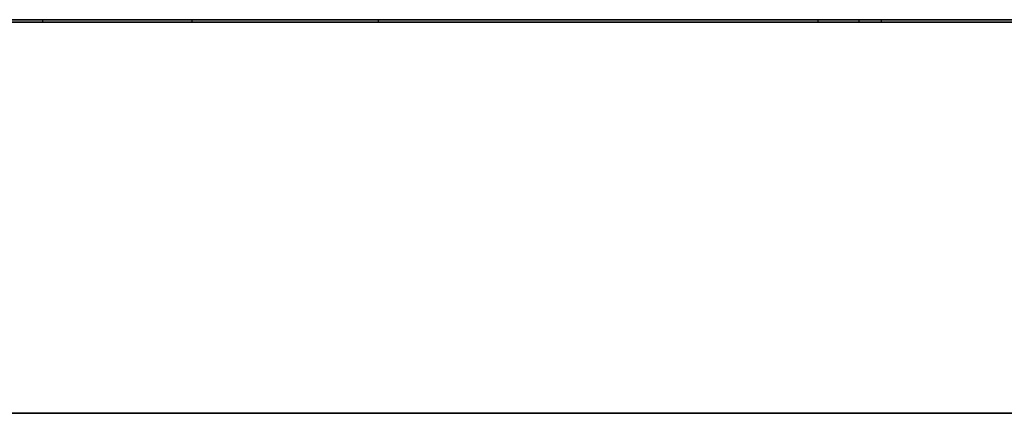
# Model space of a CAD drawing. Extents: x -3.09 to 3.09, y -0.36 to 1.94.
# Tile 151 of 168: x 0.1 to 0.25, y 1.78 to 1.84. Entities that reach past the tile are written whole.
import ezdxf

# ---------------------------------------------------------------- set-up
doc = ezdxf.new("R2010")
doc.units = 0
doc.layers.get('0').update_dxf_attribs({"linetype": 'CONTINUOUS'})

# ---------------------------------------------------------------- blocks, each defined once
blk = doc.blocks.new('*U1')
at = {"extrusion": (0, 1, 0)}
for p, q in [((-3.01875, 1.842, 0.83), (3.01875, 1.842, 0.83)), ((3.01875, 1.842, -0.83), (-3.01875, 1.842, -0.83)), ((-2.92375, 1.842, -0.815), (2.92375, 1.842, -0.815)), ((2.92375, 1.842, 0.815), (-2.92375, 1.842, 0.815)), ((2.92375, 1.842, -0.7525), (-2.92375, 1.842, -0.7525)), ((-2.92375, 1.842, 0.7525), (2.92375, 1.842, 0.7525)), ((2.92375, 1.8416, -0.815), (-2.92375, 1.8416, -0.815)), ((-2.92375, 1.8416, 0.815), (2.92375, 1.8416, 0.815)), ((2.92375, 1.8416, -0.7525), (-2.92375, 1.8416, -0.7525)), ((-2.92375, 1.8416, 0.7525), (2.92375, 1.8416, 0.7525)), ((0.22888, 1.842, -0.34582), (0.12377, 1.842, -0.34582)), ((0.12377, 1.842, -0.34582), (0.12377, 1.842, -0.48582)), ((0.12377, 1.842, -0.48582), (0.22546, 1.842, -0.48582)), ((0.12377, 1.8416, -0.34582), (0.22888, 1.8416, -0.34582)), ((0.12377, 1.8416, -0.48582), (0.12377, 1.8416, -0.34582)), ((0.22546, 1.8416, -0.48582), (0.12377, 1.8416, -0.48582)), ((0.15216, 1.842, -0.3717), (0.22888, 1.842, -0.3717)), ((0.15216, 1.842, -0.40761), (0.15216, 1.842, -0.3717)), ((0.22546, 1.842, -0.46142), (0.15216, 1.842, -0.46142)), ((0.21919, 1.842, -0.40761), (0.15216, 1.842, -0.40761)), ((0.15216, 1.842, -0.46142), (0.15216, 1.842, -0.43155)), ((0.15216, 1.842, -0.43155), (0.21919, 1.842, -0.43155)), ((0.22888, 1.8416, -0.3717), (0.15216, 1.8416, -0.3717)), ((0.15216, 1.8416, -0.3717), (0.15216, 1.8416, -0.40761)), ((0.15216, 1.8416, -0.40761), (0.21919, 1.8416, -0.40761)), ((0.15216, 1.8416, -0.46142), (0.22546, 1.8416, -0.46142)), ((0.15216, 1.8416, -0.43155), (0.15216, 1.8416, -0.46142)), ((0.21919, 1.8416, -0.43155), (0.15216, 1.8416, -0.43155)), ((0.21919, 1.842, -0.43155), (0.21919, 1.842, -0.40761)), ((0.21919, 1.8416, -0.40761), (0.21919, 1.8416, -0.43155)), ((0.22546, 1.842, -0.48582), (0.22546, 1.842, -0.46142)), ((0.22546, 1.8416, -0.46142), (0.22546, 1.8416, -0.48582)), ((0.22888, 1.842, -0.3717), (0.22888, 1.842, -0.34582)), ((0.22888, 1.8416, -0.34582), (0.22888, 1.8416, -0.3717))]:
    blk.add_line(p, q, dxfattribs=at)
at = {"extrusion": (0, 0, -1)}
for p, q in [((-3.01875, 1.842, 0.83), (3.01875, 1.842, 0.83)), ((2.92375, 1.842, -0.7525), (-2.92375, 1.842, -0.7525)), ((2.92375, 1.842, 0.815), (-2.92375, 1.842, 0.815)), ((2.92375, 1.8416, -0.7525), (-2.92375, 1.8416, -0.7525)), ((-2.92375, 1.8416, 0.815), (2.92375, 1.8416, 0.815)), ((0.22888, 1.842, -0.34582), (0.12377, 1.842, -0.34582)), ((0.12377, 1.842, -0.34582), (0.12377, 1.8416, -0.34582)), ((0.12377, 1.8416, -0.34582), (0.22888, 1.8416, -0.34582)), ((0.21919, 1.842, -0.40761), (0.15216, 1.842, -0.40761)), ((0.15216, 1.842, -0.40761), (0.15216, 1.8416, -0.40761)), ((0.22546, 1.842, -0.46142), (0.15216, 1.842, -0.46142)), ((0.15216, 1.842, -0.46142), (0.15216, 1.8416, -0.46142)), ((0.15216, 1.8416, -0.40761), (0.21919, 1.8416, -0.40761)), ((0.15216, 1.8416, -0.46142), (0.22546, 1.8416, -0.46142)), ((0.21919, 1.842, -0.40761), (0.21919, 1.8416, -0.40761)), ((0.22546, 1.842, -0.46142), (0.22546, 1.8416, -0.46142)), ((0.22888, 1.842, -0.34582), (0.22888, 1.8416, -0.34582)), ((-3.03375, 1.782, 0.845), (3.03375, 1.782, 0.845))]:
    blk.add_line(p, q, dxfattribs=at)
for p, q in [((3.01875, 1.842, -0.83), (-3.01875, 1.842, -0.83)), ((-2.92375, 1.842, 0.7525), (2.92375, 1.842, 0.7525)), ((-2.92375, 1.842, -0.815), (2.92375, 1.842, -0.815)), ((-2.92375, 1.8416, 0.7525), (2.92375, 1.8416, 0.7525)), ((2.92375, 1.8416, -0.815), (-2.92375, 1.8416, -0.815)), ((0.10097, 1.842, -0.4157), (0.10097, 1.8416, -0.4157)), ((0.10097, 1.842, -0.4157), (0.10097, 1.8416, -0.4157)), ((0.12377, 1.842, -0.48582), (0.22546, 1.842, -0.48582)), ((0.12377, 1.842, -0.48582), (0.12377, 1.8416, -0.48582)), ((0.22546, 1.8416, -0.48582), (0.12377, 1.8416, -0.48582)), ((0.15216, 1.842, -0.43155), (0.21919, 1.842, -0.43155)), ((0.15216, 1.842, -0.43155), (0.15216, 1.8416, -0.43155)), ((0.15216, 1.842, -0.3717), (0.22888, 1.842, -0.3717)), ((0.15216, 1.842, -0.3717), (0.15216, 1.8416, -0.3717)), ((0.21919, 1.8416, -0.43155), (0.15216, 1.8416, -0.43155)), ((0.22888, 1.8416, -0.3717), (0.15216, 1.8416, -0.3717)), ((0.21919, 1.842, -0.43155), (0.21919, 1.8416, -0.43155)), ((0.22546, 1.842, -0.48582), (0.22546, 1.8416, -0.48582)), ((0.22888, 1.842, -0.3717), (0.22888, 1.8416, -0.3717)), ((3.03375, 1.782, -0.845), (-3.03375, 1.782, -0.845))]:
    blk.add_line(p, q)
at = {"extrusion": (1, 0, 0)}
for p, q in [((0.12377, 1.842, -0.34582), (0.12377, 1.842, -0.48582)), ((0.12377, 1.842, -0.34582), (0.12377, 1.8416, -0.34582)), ((0.12377, 1.842, -0.48582), (0.12377, 1.8416, -0.48582)), ((0.12377, 1.8416, -0.48582), (0.12377, 1.8416, -0.34582))]:
    blk.add_line(p, q, dxfattribs=at)
at = {"extrusion": (-1, 0, 0)}
for p, q in [((0.15216, 1.842, -0.40761), (0.15216, 1.842, -0.3717)), ((0.15216, 1.842, -0.40761), (0.15216, 1.8416, -0.40761)), ((0.15216, 1.842, -0.3717), (0.15216, 1.8416, -0.3717)), ((0.15216, 1.842, -0.46142), (0.15216, 1.842, -0.43155)), ((0.15216, 1.842, -0.46142), (0.15216, 1.8416, -0.46142)), ((0.15216, 1.842, -0.43155), (0.15216, 1.8416, -0.43155)), ((0.15216, 1.8416, -0.3717), (0.15216, 1.8416, -0.40761)), ((0.15216, 1.8416, -0.43155), (0.15216, 1.8416, -0.46142)), ((0.21919, 1.842, -0.43155), (0.21919, 1.842, -0.40761)), ((0.21919, 1.842, -0.43155), (0.21919, 1.8416, -0.43155)), ((0.21919, 1.842, -0.40761), (0.21919, 1.8416, -0.40761)), ((0.21919, 1.8416, -0.40761), (0.21919, 1.8416, -0.43155)), ((0.22546, 1.842, -0.48582), (0.22546, 1.842, -0.46142)), ((0.22546, 1.842, -0.48582), (0.22546, 1.8416, -0.48582)), ((0.22546, 1.842, -0.46142), (0.22546, 1.8416, -0.46142)), ((0.22546, 1.8416, -0.46142), (0.22546, 1.8416, -0.48582)), ((0.22888, 1.842, -0.3717), (0.22888, 1.842, -0.34582)), ((0.22888, 1.842, -0.3717), (0.22888, 1.8416, -0.3717)), ((0.22888, 1.842, -0.34582), (0.22888, 1.8416, -0.34582)), ((0.22888, 1.8416, -0.34582), (0.22888, 1.8416, -0.3717))]:
    blk.add_line(p, q, dxfattribs=at)
at = {"extrusion": (0, -1, 0)}
for p, q in [((-3.03375, 1.782, 0.845), (3.03375, 1.782, 0.845)), ((3.03375, 1.782, -0.845), (-3.03375, 1.782, -0.845))]:
    blk.add_line(p, q, dxfattribs=at)
for points in [[(0.09745, 1.842, -0.44502), (0.0976, 1.842, -0.44446), (0.09776, 1.842, -0.44389), (0.0979, 1.842, -0.44332), (0.09805, 1.842, -0.44274), (0.09819, 1.842, -0.44216), (0.09833, 1.842, -0.44157), (0.09846, 1.842, -0.44099), (0.09859, 1.842, -0.44039), (0.09872, 1.842, -0.4398), (0.09884, 1.842, -0.4392), (0.09896, 1.842, -0.43859), (0.09908, 1.842, -0.43798), (0.09919, 1.842, -0.43737), (0.0993, 1.842, -0.43676), (0.0994, 1.842, -0.43613), (0.09951, 1.842, -0.43551), (0.09961, 1.842, -0.43488), (0.0997, 1.842, -0.43425), (0.09979, 1.842, -0.43361), (0.09988, 1.842, -0.43298), (0.09997, 1.842, -0.43233), (0.10005, 1.842, -0.43168), (0.10013, 1.842, -0.43103), (0.1002, 1.842, -0.43038), (0.10027, 1.842, -0.42972), (0.10034, 1.842, -0.42906), (0.1004, 1.842, -0.42839), (0.10047, 1.842, -0.42772), (0.10052, 1.842, -0.42704), (0.10058, 1.842, -0.42636), (0.10063, 1.842, -0.42568), (0.10068, 1.842, -0.42499), (0.10072, 1.842, -0.4243), (0.10076, 1.842, -0.42361), (0.10079, 1.842, -0.42291), (0.10083, 1.842, -0.4222), (0.10086, 1.842, -0.4215), (0.10088, 1.842, -0.42079), (0.10091, 1.842, -0.42007), (0.10093, 1.842, -0.41935), (0.10094, 1.842, -0.41863), (0.10095, 1.842, -0.41791), (0.10096, 1.842, -0.41718), (0.10097, 1.842, -0.41644), (0.10097, 1.842, -0.4157)], [(0.09745, 1.842, -0.44502), (0.0976, 1.842, -0.44446), (0.09776, 1.842, -0.44389), (0.0979, 1.842, -0.44332), (0.09805, 1.842, -0.44274), (0.09819, 1.842, -0.44216), (0.09833, 1.842, -0.44157), (0.09846, 1.842, -0.44099), (0.09859, 1.842, -0.44039), (0.09872, 1.842, -0.4398), (0.09884, 1.842, -0.4392), (0.09896, 1.842, -0.43859), (0.09908, 1.842, -0.43798), (0.09919, 1.842, -0.43737), (0.0993, 1.842, -0.43676), (0.0994, 1.842, -0.43613), (0.09951, 1.842, -0.43551), (0.09961, 1.842, -0.43488), (0.0997, 1.842, -0.43425), (0.09979, 1.842, -0.43361), (0.09988, 1.842, -0.43298), (0.09997, 1.842, -0.43233), (0.10005, 1.842, -0.43168), (0.10013, 1.842, -0.43103), (0.1002, 1.842, -0.43038), (0.10027, 1.842, -0.42972), (0.10034, 1.842, -0.42906), (0.1004, 1.842, -0.42839), (0.10047, 1.842, -0.42772), (0.10052, 1.842, -0.42704), (0.10058, 1.842, -0.42636), (0.10063, 1.842, -0.42568), (0.10068, 1.842, -0.42499), (0.10072, 1.842, -0.4243), (0.10076, 1.842, -0.42361), (0.10079, 1.842, -0.42291), (0.10083, 1.842, -0.4222), (0.10086, 1.842, -0.4215), (0.10088, 1.842, -0.42079), (0.10091, 1.842, -0.42007), (0.10093, 1.842, -0.41935), (0.10094, 1.842, -0.41863), (0.10095, 1.842, -0.41791), (0.10096, 1.842, -0.41718), (0.10097, 1.842, -0.41644), (0.10097, 1.842, -0.4157)], [(0.10097, 1.8416, -0.4157), (0.10096, 1.8416, -0.41681), (0.10095, 1.8416, -0.41791), (0.10093, 1.8416, -0.419), (0.1009, 1.8416, -0.42008), (0.10087, 1.8416, -0.42116), (0.10083, 1.8416, -0.42222), (0.10078, 1.8416, -0.42328), (0.10072, 1.8416, -0.42432), (0.10065, 1.8416, -0.42536), (0.10057, 1.8416, -0.42639), (0.10049, 1.8416, -0.42741), (0.1004, 1.8416, -0.42842), (0.1003, 1.8416, -0.42942), (0.1002, 1.8416, -0.43041), (0.10008, 1.8416, -0.4314), (0.09996, 1.8416, -0.43237), (0.09983, 1.8416, -0.43334), (0.09969, 1.8416, -0.4343), (0.09955, 1.8416, -0.43524), (0.0994, 1.8416, -0.43618), (0.09924, 1.8416, -0.43711), (0.09907, 1.8416, -0.43804), (0.09889, 1.8416, -0.43895), (0.0987, 1.8416, -0.43985), (0.09851, 1.8416, -0.44075), (0.09831, 1.8416, -0.44163), (0.0981, 1.8416, -0.44251), (0.09789, 1.8416, -0.44338), (0.09766, 1.8416, -0.44424), (0.09743, 1.8416, -0.44509)], [(0.10097, 1.8416, -0.4157), (0.10096, 1.8416, -0.41681), (0.10095, 1.8416, -0.41791), (0.10093, 1.8416, -0.419), (0.1009, 1.8416, -0.42008), (0.10087, 1.8416, -0.42116), (0.10083, 1.8416, -0.42222), (0.10078, 1.8416, -0.42328), (0.10072, 1.8416, -0.42432), (0.10065, 1.8416, -0.42536), (0.10057, 1.8416, -0.42639), (0.10049, 1.8416, -0.42741), (0.1004, 1.8416, -0.42842), (0.1003, 1.8416, -0.42942), (0.1002, 1.8416, -0.43041), (0.10008, 1.8416, -0.4314), (0.09996, 1.8416, -0.43237), (0.09983, 1.8416, -0.43334), (0.09969, 1.8416, -0.4343), (0.09955, 1.8416, -0.43524), (0.0994, 1.8416, -0.43618), (0.09924, 1.8416, -0.43711), (0.09907, 1.8416, -0.43804), (0.09889, 1.8416, -0.43895), (0.0987, 1.8416, -0.43985), (0.09851, 1.8416, -0.44075), (0.09831, 1.8416, -0.44163), (0.0981, 1.8416, -0.44251), (0.09789, 1.8416, -0.44338), (0.09766, 1.8416, -0.44424), (0.09743, 1.8416, -0.44509)], [(0.10097, 1.842, -0.4157), (0.10097, 1.842, -0.4153), (0.10097, 1.842, -0.4149), (0.10096, 1.842, -0.4145), (0.10096, 1.842, -0.4141), (0.10095, 1.842, -0.4137), (0.10094, 1.842, -0.4133), (0.10094, 1.842, -0.4129), (0.10093, 1.842, -0.41251), (0.10092, 1.842, -0.41211), (0.1009, 1.842, -0.41172), (0.10089, 1.842, -0.41133), (0.10088, 1.842, -0.41093), (0.10086, 1.842, -0.41054), (0.10084, 1.842, -0.41015), (0.10082, 1.842, -0.40976), (0.1008, 1.842, -0.40938), (0.10078, 1.842, -0.40899), (0.10076, 1.842, -0.40861), (0.10074, 1.842, -0.40822), (0.10071, 1.842, -0.40784), (0.10068, 1.842, -0.40746), (0.10066, 1.842, -0.40707), (0.10063, 1.842, -0.40669), (0.1006, 1.842, -0.40631), (0.10057, 1.842, -0.40593), (0.10053, 1.842, -0.40556), (0.1005, 1.842, -0.40518), (0.10046, 1.842, -0.40481), (0.10043, 1.842, -0.40443), (0.10039, 1.842, -0.40406), (0.10035, 1.842, -0.40369), (0.10031, 1.842, -0.40331), (0.10027, 1.842, -0.40294), (0.10022, 1.842, -0.40258), (0.10018, 1.842, -0.40221), (0.10013, 1.842, -0.40184), (0.10009, 1.842, -0.40148), (0.10004, 1.842, -0.40111), (0.09999, 1.842, -0.40075), (0.09994, 1.842, -0.40038), (0.09989, 1.842, -0.40002), (0.09983, 1.842, -0.39966), (0.09978, 1.842, -0.3993), (0.09972, 1.842, -0.39894), (0.09966, 1.842, -0.39858), (0.09961, 1.842, -0.39823), (0.09955, 1.842, -0.39787), (0.09948, 1.842, -0.39752), (0.09942, 1.842, -0.39716), (0.09936, 1.842, -0.39681), (0.09929, 1.842, -0.39646), (0.09923, 1.842, -0.39611), (0.09916, 1.842, -0.39576), (0.09909, 1.842, -0.39541), (0.09902, 1.842, -0.39506), (0.09895, 1.842, -0.39471), (0.09888, 1.842, -0.39437), (0.0988, 1.842, -0.39402), (0.09873, 1.842, -0.39368), (0.09865, 1.842, -0.39334), (0.09857, 1.842, -0.393), (0.09849, 1.842, -0.39266), (0.09841, 1.842, -0.39232), (0.09833, 1.842, -0.39198), (0.09825, 1.842, -0.39164), (0.09816, 1.842, -0.3913), (0.09808, 1.842, -0.39097), (0.09799, 1.842, -0.39063), (0.0979, 1.842, -0.3903), (0.09781, 1.842, -0.38997), (0.09772, 1.842, -0.38964), (0.09763, 1.842, -0.38931), (0.09754, 1.842, -0.38898), (0.09744, 1.842, -0.38865)], [(0.10097, 1.842, -0.4157), (0.10097, 1.842, -0.4153), (0.10097, 1.842, -0.4149), (0.10096, 1.842, -0.4145), (0.10096, 1.842, -0.4141), (0.10095, 1.842, -0.4137), (0.10094, 1.842, -0.4133), (0.10094, 1.842, -0.4129), (0.10093, 1.842, -0.41251), (0.10092, 1.842, -0.41211), (0.1009, 1.842, -0.41172), (0.10089, 1.842, -0.41133), (0.10088, 1.842, -0.41093), (0.10086, 1.842, -0.41054), (0.10084, 1.842, -0.41015), (0.10082, 1.842, -0.40976), (0.1008, 1.842, -0.40938), (0.10078, 1.842, -0.40899), (0.10076, 1.842, -0.40861), (0.10074, 1.842, -0.40822), (0.10071, 1.842, -0.40784), (0.10068, 1.842, -0.40746), (0.10066, 1.842, -0.40707), (0.10063, 1.842, -0.40669), (0.1006, 1.842, -0.40631), (0.10057, 1.842, -0.40593), (0.10053, 1.842, -0.40556), (0.1005, 1.842, -0.40518), (0.10046, 1.842, -0.40481), (0.10043, 1.842, -0.40443), (0.10039, 1.842, -0.40406), (0.10035, 1.842, -0.40369), (0.10031, 1.842, -0.40331), (0.10027, 1.842, -0.40294), (0.10022, 1.842, -0.40258), (0.10018, 1.842, -0.40221), (0.10013, 1.842, -0.40184), (0.10009, 1.842, -0.40148), (0.10004, 1.842, -0.40111), (0.09999, 1.842, -0.40075), (0.09994, 1.842, -0.40038), (0.09989, 1.842, -0.40002), (0.09983, 1.842, -0.39966), (0.09978, 1.842, -0.3993), (0.09972, 1.842, -0.39894), (0.09966, 1.842, -0.39858), (0.09961, 1.842, -0.39823), (0.09955, 1.842, -0.39787), (0.09948, 1.842, -0.39752), (0.09942, 1.842, -0.39716), (0.09936, 1.842, -0.39681), (0.09929, 1.842, -0.39646), (0.09923, 1.842, -0.39611), (0.09916, 1.842, -0.39576), (0.09909, 1.842, -0.39541), (0.09902, 1.842, -0.39506), (0.09895, 1.842, -0.39471), (0.09888, 1.842, -0.39437), (0.0988, 1.842, -0.39402), (0.09873, 1.842, -0.39368), (0.09865, 1.842, -0.39334), (0.09857, 1.842, -0.393), (0.09849, 1.842, -0.39266), (0.09841, 1.842, -0.39232), (0.09833, 1.842, -0.39198), (0.09825, 1.842, -0.39164), (0.09816, 1.842, -0.3913), (0.09808, 1.842, -0.39097), (0.09799, 1.842, -0.39063), (0.0979, 1.842, -0.3903), (0.09781, 1.842, -0.38997), (0.09772, 1.842, -0.38964), (0.09763, 1.842, -0.38931), (0.09754, 1.842, -0.38898), (0.09744, 1.842, -0.38865)], [(0.09747, 1.8416, -0.38875), (0.09761, 1.8416, -0.38925), (0.09775, 1.8416, -0.38974), (0.09789, 1.8416, -0.39024), (0.09802, 1.8416, -0.39074), (0.09815, 1.8416, -0.39125), (0.09828, 1.8416, -0.39175), (0.0984, 1.8416, -0.39226), (0.09852, 1.8416, -0.39277), (0.09864, 1.8416, -0.39328), (0.09875, 1.8416, -0.3938), (0.09887, 1.8416, -0.39432), (0.09897, 1.8416, -0.39484), (0.09908, 1.8416, -0.39536), (0.09918, 1.8416, -0.39588), (0.09928, 1.8416, -0.39641), (0.09938, 1.8416, -0.39694), (0.09948, 1.8416, -0.39747), (0.09957, 1.8416, -0.398), (0.09966, 1.8416, -0.39854), (0.09974, 1.8416, -0.39908), (0.09983, 1.8416, -0.39962), (0.09991, 1.8416, -0.40016), (0.09998, 1.8416, -0.40071), (0.10006, 1.8416, -0.40126), (0.10013, 1.8416, -0.40181), (0.1002, 1.8416, -0.40236), (0.10026, 1.8416, -0.40291), (0.10033, 1.8416, -0.40347), (0.10039, 1.8416, -0.40403), (0.10044, 1.8416, -0.40459), (0.1005, 1.8416, -0.40515), (0.10055, 1.8416, -0.40572), (0.1006, 1.8416, -0.40629), (0.10064, 1.8416, -0.40686), (0.10068, 1.8416, -0.40743), (0.10072, 1.8416, -0.40801), (0.10076, 1.8416, -0.40859), (0.10079, 1.8416, -0.40917), (0.10082, 1.8416, -0.40975), (0.10085, 1.8416, -0.41034), (0.10088, 1.8416, -0.41092), (0.1009, 1.8416, -0.41151), (0.10092, 1.8416, -0.4121), (0.10093, 1.8416, -0.4127), (0.10094, 1.8416, -0.41329), (0.10096, 1.8416, -0.41389), (0.10096, 1.8416, -0.41449), (0.10097, 1.8416, -0.4151), (0.10097, 1.8416, -0.4157)], [(0.09747, 1.8416, -0.38875), (0.09761, 1.8416, -0.38925), (0.09775, 1.8416, -0.38974), (0.09789, 1.8416, -0.39024), (0.09802, 1.8416, -0.39074), (0.09815, 1.8416, -0.39125), (0.09828, 1.8416, -0.39175), (0.0984, 1.8416, -0.39226), (0.09852, 1.8416, -0.39277), (0.09864, 1.8416, -0.39328), (0.09875, 1.8416, -0.3938), (0.09887, 1.8416, -0.39432), (0.09897, 1.8416, -0.39484), (0.09908, 1.8416, -0.39536), (0.09918, 1.8416, -0.39588), (0.09928, 1.8416, -0.39641), (0.09938, 1.8416, -0.39694), (0.09948, 1.8416, -0.39747), (0.09957, 1.8416, -0.398), (0.09966, 1.8416, -0.39854), (0.09974, 1.8416, -0.39908), (0.09983, 1.8416, -0.39962), (0.09991, 1.8416, -0.40016), (0.09998, 1.8416, -0.40071), (0.10006, 1.8416, -0.40126), (0.10013, 1.8416, -0.40181), (0.1002, 1.8416, -0.40236), (0.10026, 1.8416, -0.40291), (0.10033, 1.8416, -0.40347), (0.10039, 1.8416, -0.40403), (0.10044, 1.8416, -0.40459), (0.1005, 1.8416, -0.40515), (0.10055, 1.8416, -0.40572), (0.1006, 1.8416, -0.40629), (0.10064, 1.8416, -0.40686), (0.10068, 1.8416, -0.40743), (0.10072, 1.8416, -0.40801), (0.10076, 1.8416, -0.40859), (0.10079, 1.8416, -0.40917), (0.10082, 1.8416, -0.40975), (0.10085, 1.8416, -0.41034), (0.10088, 1.8416, -0.41092), (0.1009, 1.8416, -0.41151), (0.10092, 1.8416, -0.4121), (0.10093, 1.8416, -0.4127), (0.10094, 1.8416, -0.41329), (0.10096, 1.8416, -0.41389), (0.10096, 1.8416, -0.41449), (0.10097, 1.8416, -0.4151), (0.10097, 1.8416, -0.4157)]]:
    blk.add_polyline3d(points)

msp = doc.modelspace()

# ---------------------------------------------------------------- block references
msp.add_blockref('*U1', (0, 0))

doc.saveas('drawing.dxf')
